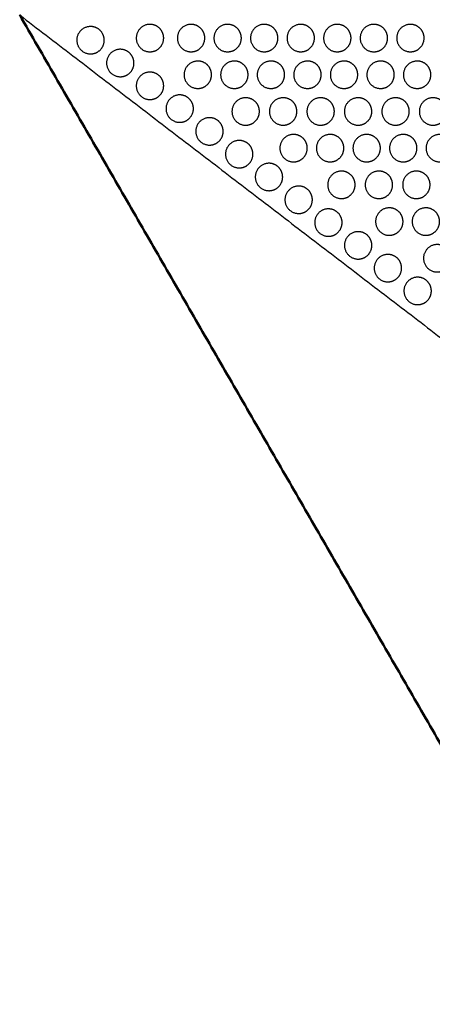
# Model space of a CAD drawing. Header units: millimetres. Extents: x -125 to 375, y 0 to 433.
# Tile 1 of 33: x -125 to -35, y 0 to 215. Entities that reach past the tile are written whole.
import ezdxf

# ---------------------------------------------------------------- set-up
doc = ezdxf.new("R2010")
doc.units = ezdxf.units.MM
doc.layers.add('Make2D$Visible$Curves', color=7, linetype='Continuous', true_color=0x000000)
doc.layers.add('Make2D$Visible$SceneSilhouetteCurves', color=7, linetype='Continuous', lineweight=50, true_color=0x000000)

msp = doc.modelspace()

# ---------------------------------------------------------------- linework, layer by layer
at = {"layer": 'Make2D$Visible$Curves', "color": 18, "lineweight": -3, "true_color": 0x000000}
msp.add_open_spline([(-125, 216.51), (-78.55, 180.9), (-32.09, 145.29)], degree=2, dxfattribs=at)
at = {"layer": 'Make2D$Visible$Curves', "color": 18, "true_color": 0x000000}
msp.add_open_spline([(0, 0), (-62.5, 108.25), (-125, 216.51)], degree=2, dxfattribs=at)
at = {"layer": 'Make2D$Visible$Curves', "color": 18, "lineweight": -3, "true_color": 0x000000}
for points in [[(-106.9, 212.49), (-106.5, 211.79), (-106.5, 210.99), (-106.5, 209.26), (-108, 208.39), (-108.7, 207.99), (-109.5, 207.99), (-112.5, 207.99), (-112.5, 210.99), (-112.5, 213.99), (-109.5, 213.99), (-107.77, 213.99), (-106.9, 212.49)], [(-93.89, 212.96), (-93.49, 212.26), (-93.49, 211.46), (-93.49, 209.72), (-94.99, 208.86), (-95.69, 208.46), (-96.49, 208.46), (-99.49, 208.46), (-99.49, 211.46), (-99.49, 214.46), (-96.49, 214.46), (-94.76, 214.46), (-93.89, 212.96)], [(-84.89, 212.96), (-84.49, 212.26), (-84.49, 211.46), (-84.49, 209.72), (-85.99, 208.86), (-86.69, 208.46), (-87.49, 208.46), (-90.49, 208.46), (-90.49, 211.46), (-90.49, 214.46), (-87.49, 214.46), (-85.76, 214.46), (-84.89, 212.96)], [(-76.89, 212.96), (-76.49, 212.26), (-76.49, 211.46), (-76.49, 209.72), (-77.99, 208.86), (-78.69, 208.46), (-79.49, 208.46), (-82.49, 208.46), (-82.49, 211.46), (-82.49, 214.46), (-79.49, 214.46), (-77.76, 214.46), (-76.89, 212.96)], [(-68.89, 212.96), (-68.49, 212.26), (-68.49, 211.46), (-68.49, 209.72), (-69.99, 208.86), (-70.69, 208.46), (-71.49, 208.46), (-74.49, 208.46), (-74.49, 211.46), (-74.49, 214.46), (-71.49, 214.46), (-69.76, 214.46), (-68.89, 212.96)], [(-60.89, 212.96), (-60.49, 212.26), (-60.49, 211.46), (-60.49, 209.72), (-61.99, 208.86), (-62.69, 208.46), (-63.49, 208.46), (-66.49, 208.46), (-66.49, 211.46), (-66.49, 214.46), (-63.49, 214.46), (-61.76, 214.46), (-60.89, 212.96)], [(-52.89, 212.96), (-52.49, 212.26), (-52.49, 211.46), (-52.49, 209.72), (-53.99, 208.86), (-54.69, 208.46), (-55.49, 208.46), (-58.49, 208.46), (-58.49, 211.46), (-58.49, 214.46), (-55.49, 214.46), (-53.76, 214.46), (-52.89, 212.96)], [(-44.89, 212.96), (-44.49, 212.26), (-44.49, 211.46), (-44.49, 209.72), (-45.99, 208.86), (-46.69, 208.46), (-47.49, 208.46), (-50.49, 208.46), (-50.49, 211.46), (-50.49, 214.46), (-47.49, 214.46), (-45.76, 214.46), (-44.89, 212.96)], [(-36.89, 212.96), (-36.49, 212.26), (-36.49, 211.46), (-36.49, 209.72), (-37.99, 208.86), (-38.69, 208.46), (-39.49, 208.46), (-42.49, 208.46), (-42.49, 211.46), (-42.49, 214.46), (-39.49, 214.46), (-37.76, 214.46), (-36.89, 212.96)], [(-100.4, 207.5), (-99.99, 206.81), (-99.99, 206), (-99.99, 204.27), (-101.49, 203.4), (-102.19, 203), (-102.99, 203), (-105.99, 203), (-105.99, 206), (-105.99, 209), (-102.99, 209), (-101.26, 209), (-100.4, 207.5)], [(-83.42, 204.93), (-83.02, 204.23), (-83.02, 203.43), (-83.02, 201.69), (-84.52, 200.83), (-85.21, 200.43), (-86.02, 200.43), (-89.02, 200.43), (-89.02, 203.43), (-89.02, 206.43), (-86.02, 206.43), (-84.28, 206.43), (-83.42, 204.93)], [(-75.42, 204.93), (-75.02, 204.23), (-75.02, 203.43), (-75.02, 201.69), (-76.52, 200.83), (-77.21, 200.43), (-78.02, 200.43), (-81.02, 200.43), (-81.02, 203.43), (-81.02, 206.43), (-78.02, 206.43), (-76.28, 206.43), (-75.42, 204.93)], [(-67.42, 204.93), (-67.02, 204.23), (-67.02, 203.43), (-67.02, 201.69), (-68.52, 200.83), (-69.21, 200.43), (-70.02, 200.43), (-73.02, 200.43), (-73.02, 203.43), (-73.02, 206.43), (-70.02, 206.43), (-68.28, 206.43), (-67.42, 204.93)], [(-59.42, 204.93), (-59.02, 204.23), (-59.02, 203.43), (-59.02, 201.69), (-60.52, 200.83), (-61.21, 200.43), (-62.02, 200.43), (-65.02, 200.43), (-65.02, 203.43), (-65.02, 206.43), (-62.02, 206.43), (-60.28, 206.43), (-59.42, 204.93)], [(-51.42, 204.93), (-51.02, 204.23), (-51.02, 203.43), (-51.02, 201.69), (-52.52, 200.83), (-53.21, 200.43), (-54.02, 200.43), (-57.02, 200.43), (-57.02, 203.43), (-57.02, 206.43), (-54.02, 206.43), (-52.28, 206.43), (-51.42, 204.93)], [(-43.42, 204.93), (-43.02, 204.23), (-43.02, 203.43), (-43.02, 201.69), (-44.52, 200.83), (-45.21, 200.43), (-46.02, 200.43), (-49.02, 200.43), (-49.02, 203.43), (-49.02, 206.43), (-46.02, 206.43), (-44.28, 206.43), (-43.42, 204.93)], [(-35.42, 204.93), (-35.02, 204.23), (-35.02, 203.43), (-35.02, 201.69), (-36.52, 200.83), (-37.21, 200.43), (-38.02, 200.43), (-41.02, 200.43), (-41.02, 203.43), (-41.02, 206.43), (-38.02, 206.43), (-36.28, 206.43), (-35.42, 204.93)], [(-93.89, 202.51), (-93.49, 201.82), (-93.49, 201.01), (-93.49, 199.28), (-94.99, 198.42), (-95.68, 198.01), (-96.49, 198.01), (-99.49, 198.01), (-99.49, 201.01), (-99.49, 204.01), (-96.49, 204.01), (-94.75, 204.01), (-93.89, 202.51)], [(-87.38, 197.52), (-86.98, 196.83), (-86.98, 196.02), (-86.98, 194.29), (-88.48, 193.43), (-89.17, 193.02), (-89.98, 193.02), (-92.98, 193.02), (-92.98, 196.02), (-92.98, 199.02), (-89.98, 199.02), (-88.25, 199.02), (-87.38, 197.52)], [(-72.94, 196.9), (-72.54, 196.2), (-72.54, 195.4), (-72.54, 193.66), (-74.04, 192.8), (-74.74, 192.4), (-75.54, 192.4), (-78.54, 192.4), (-78.54, 195.4), (-78.54, 198.4), (-75.54, 198.4), (-73.81, 198.4), (-72.94, 196.9)], [(-64.74, 196.9), (-64.34, 196.2), (-64.34, 195.4), (-64.34, 193.66), (-65.84, 192.8), (-66.54, 192.4), (-67.34, 192.4), (-70.34, 192.4), (-70.34, 195.4), (-70.34, 198.4), (-67.34, 198.4), (-65.61, 198.4), (-64.74, 196.9)], [(-56.54, 196.9), (-56.14, 196.2), (-56.14, 195.4), (-56.14, 193.66), (-57.64, 192.8), (-58.34, 192.4), (-59.14, 192.4), (-62.14, 192.4), (-62.14, 195.4), (-62.14, 198.4), (-59.14, 198.4), (-57.41, 198.4), (-56.54, 196.9)], [(-48.34, 196.9), (-47.94, 196.2), (-47.94, 195.4), (-47.94, 193.66), (-49.44, 192.8), (-50.14, 192.4), (-50.94, 192.4), (-53.94, 192.4), (-53.94, 195.4), (-53.94, 198.4), (-50.94, 198.4), (-49.21, 198.4), (-48.34, 196.9)], [(-40.14, 196.9), (-39.74, 196.2), (-39.74, 195.4), (-39.74, 193.66), (-41.24, 192.8), (-41.94, 192.4), (-42.74, 192.4), (-45.74, 192.4), (-45.74, 195.4), (-45.74, 198.4), (-42.74, 198.4), (-41.01, 198.4), (-40.14, 196.9)], [(-31.94, 196.9), (-31.54, 196.2), (-31.54, 195.4), (-31.54, 193.66), (-33.04, 192.8), (-33.74, 192.4), (-34.54, 192.4), (-37.54, 192.4), (-37.54, 195.4), (-37.54, 198.4), (-34.54, 198.4), (-32.81, 198.4), (-31.94, 196.9)], [(-80.87, 192.54), (-80.47, 191.84), (-80.47, 191.04), (-80.47, 189.3), (-81.97, 188.44), (-82.67, 188.04), (-83.47, 188.04), (-86.47, 188.04), (-86.47, 191.04), (-86.47, 194.04), (-83.47, 194.04), (-81.74, 194.04), (-80.87, 192.54)], [(-62.47, 188.87), (-62.06, 188.17), (-62.06, 187.37), (-62.06, 185.63), (-63.56, 184.77), (-64.26, 184.37), (-65.06, 184.37), (-68.06, 184.37), (-68.06, 187.37), (-68.06, 190.37), (-65.06, 190.37), (-63.33, 190.37), (-62.47, 188.87)], [(-54.47, 188.87), (-54.06, 188.17), (-54.06, 187.37), (-54.06, 185.63), (-55.56, 184.77), (-56.26, 184.37), (-57.06, 184.37), (-60.06, 184.37), (-60.06, 187.37), (-60.06, 190.37), (-57.06, 190.37), (-55.33, 190.37), (-54.47, 188.87)], [(-46.47, 188.87), (-46.06, 188.17), (-46.06, 187.37), (-46.06, 185.63), (-47.56, 184.77), (-48.26, 184.37), (-49.06, 184.37), (-52.06, 184.37), (-52.06, 187.37), (-52.06, 190.37), (-49.06, 190.37), (-47.33, 190.37), (-46.47, 188.87)], [(-38.47, 188.87), (-38.06, 188.17), (-38.06, 187.37), (-38.06, 185.63), (-39.56, 184.77), (-40.26, 184.37), (-41.06, 184.37), (-44.06, 184.37), (-44.06, 187.37), (-44.06, 190.37), (-41.06, 190.37), (-39.33, 190.37), (-38.47, 188.87)], [(-30.47, 188.87), (-30.06, 188.17), (-30.06, 187.37), (-30.06, 185.63), (-31.56, 184.77), (-32.26, 184.37), (-33.06, 184.37), (-36.06, 184.37), (-36.06, 187.37), (-36.06, 190.37), (-33.06, 190.37), (-31.33, 190.37), (-30.47, 188.87)], [(-74.36, 187.55), (-73.96, 186.85), (-73.96, 186.05), (-73.96, 184.32), (-75.46, 183.45), (-76.16, 183.05), (-76.96, 183.05), (-79.96, 183.05), (-79.96, 186.05), (-79.96, 189.05), (-76.96, 189.05), (-75.23, 189.05), (-74.36, 187.55)], [(-67.86, 182.56), (-67.45, 181.86), (-67.45, 181.06), (-67.45, 179.33), (-68.95, 178.46), (-69.65, 178.06), (-70.45, 178.06), (-73.45, 178.06), (-73.45, 181.06), (-73.45, 184.06), (-70.45, 184.06), (-68.72, 184.06), (-67.86, 182.56)], [(-51.99, 180.84), (-51.59, 180.14), (-51.59, 179.34), (-51.59, 177.6), (-53.09, 176.74), (-53.78, 176.34), (-54.59, 176.34), (-57.59, 176.34), (-57.59, 179.34), (-57.59, 182.34), (-54.59, 182.34), (-52.86, 182.34), (-51.99, 180.84)], [(-43.79, 180.84), (-43.39, 180.14), (-43.39, 179.34), (-43.39, 177.6), (-44.89, 176.74), (-45.58, 176.34), (-46.39, 176.34), (-49.39, 176.34), (-49.39, 179.34), (-49.39, 182.34), (-46.39, 182.34), (-44.66, 182.34), (-43.79, 180.84)], [(-35.59, 180.84), (-35.19, 180.14), (-35.19, 179.34), (-35.19, 177.6), (-36.69, 176.74), (-37.38, 176.34), (-38.19, 176.34), (-41.19, 176.34), (-41.19, 179.34), (-41.19, 182.34), (-38.19, 182.34), (-36.46, 182.34), (-35.59, 180.84)], [(-61.35, 177.57), (-60.95, 176.87), (-60.95, 176.07), (-60.95, 174.34), (-62.45, 173.47), (-63.14, 173.07), (-63.95, 173.07), (-66.95, 173.07), (-66.95, 176.07), (-66.95, 179.07), (-63.95, 179.07), (-62.21, 179.07), (-61.35, 177.57)], [(-54.84, 172.58), (-54.44, 171.89), (-54.44, 171.08), (-54.44, 169.35), (-55.94, 168.48), (-56.63, 168.08), (-57.44, 168.08), (-60.44, 168.08), (-60.44, 171.08), (-60.44, 174.08), (-57.44, 174.08), (-55.71, 174.08), (-54.84, 172.58)], [(-41.51, 172.8), (-41.11, 172.11), (-41.11, 171.3), (-41.11, 169.57), (-42.61, 168.71), (-43.31, 168.3), (-44.11, 168.3), (-47.11, 168.3), (-47.11, 171.3), (-47.11, 174.3), (-44.11, 174.3), (-42.38, 174.3), (-41.51, 172.8)], [(-33.51, 172.8), (-33.11, 172.11), (-33.11, 171.3), (-33.11, 169.57), (-34.61, 168.71), (-35.31, 168.3), (-36.11, 168.3), (-39.11, 168.3), (-39.11, 171.3), (-39.11, 174.3), (-36.11, 174.3), (-34.38, 174.3), (-33.51, 172.8)], [(-48.33, 167.59), (-47.93, 166.9), (-47.93, 166.09), (-47.93, 164.36), (-49.43, 163.5), (-50.13, 163.09), (-50.93, 163.09), (-53.93, 163.09), (-53.93, 166.09), (-53.93, 169.09), (-50.93, 169.09), (-49.2, 169.09), (-48.33, 167.59)], [(-31.04, 164.77), (-30.63, 164.08), (-30.63, 163.27), (-30.63, 161.54), (-32.13, 160.68), (-32.83, 160.27), (-33.63, 160.27), (-36.63, 160.27), (-36.63, 163.27), (-36.63, 166.27), (-33.63, 166.27), (-31.9, 166.27), (-31.04, 164.77)], [(-41.82, 162.61), (-41.42, 161.91), (-41.42, 161.11), (-41.42, 159.37), (-42.92, 158.51), (-43.62, 158.11), (-44.42, 158.11), (-47.42, 158.11), (-47.42, 161.11), (-47.42, 164.11), (-44.42, 164.11), (-42.69, 164.11), (-41.82, 162.61)], [(-35.32, 157.62), (-34.91, 156.92), (-34.91, 156.12), (-34.91, 154.38), (-36.41, 153.52), (-37.11, 153.12), (-37.91, 153.12), (-40.91, 153.12), (-40.91, 156.12), (-40.91, 159.12), (-37.91, 159.12), (-36.18, 159.12), (-35.32, 157.62)]]:
    msp.add_rational_spline(points, [0.868347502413, 0.900099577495, 1, 0.807007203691, 0.868347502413, 0.900099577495, 1, 0.707106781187, 1, 0.707106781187, 1, 0.807007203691, 0.868347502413], degree=2, knots=[16.048112, 16.048112, 16.048112, 18.106736, 18.106736, 21.596537, 21.596537, 23.206626, 23.206626, 29.242204, 29.242204, 35.277783, 35.277783, 39.254738, 39.254738, 39.254738], dxfattribs=at)
for points in [[(-68.82, 212.82), (-68.86, 212.89), (-68.89, 212.96)], [(-60.82, 212.82), (-60.86, 212.89), (-60.89, 212.96)], [(-52.82, 212.82), (-52.86, 212.89), (-52.89, 212.96)], [(-100.32, 207.36), (-100.36, 207.43), (-100.4, 207.5)], [(-67.34, 204.79), (-67.38, 204.86), (-67.42, 204.93)], [(-59.34, 204.79), (-59.38, 204.86), (-59.42, 204.93)], [(-51.34, 204.79), (-51.38, 204.86), (-51.42, 204.93)], [(-93.81, 202.38), (-93.85, 202.45), (-93.89, 202.51)], [(-64.67, 196.76), (-64.7, 196.83), (-64.74, 196.9)], [(-40.07, 196.76), (-40.1, 196.83), (-40.14, 196.9)], [(-80.8, 192.4), (-80.83, 192.47), (-80.87, 192.54)], [(-54.39, 188.73), (-54.43, 188.8), (-54.47, 188.87)], [(-46.39, 188.73), (-46.43, 188.8), (-46.47, 188.87)], [(-38.39, 188.73), (-38.43, 188.8), (-38.47, 188.87)], [(-51.91, 180.7), (-51.95, 180.77), (-51.99, 180.84)], [(-43.71, 180.7), (-43.75, 180.77), (-43.79, 180.84)], [(-61.27, 177.43), (-61.31, 177.5), (-61.35, 177.57)], [(-41.44, 172.67), (-41.47, 172.74), (-41.51, 172.8)], [(-48.26, 167.46), (-48.29, 167.53), (-48.33, 167.59)]]:
    msp.add_rational_spline(points, [0.979325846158, 0.989269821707, 1], degree=2, dxfattribs=at)
at = {"layer": 'Make2D$Visible$SceneSilhouetteCurves', "color": 18, "true_color": 0x000000}
msp.add_open_spline([(0, 0), (-62.5, 108.25), (-125, 216.51)], degree=2, dxfattribs=at)

doc.saveas('drawing.dxf')
